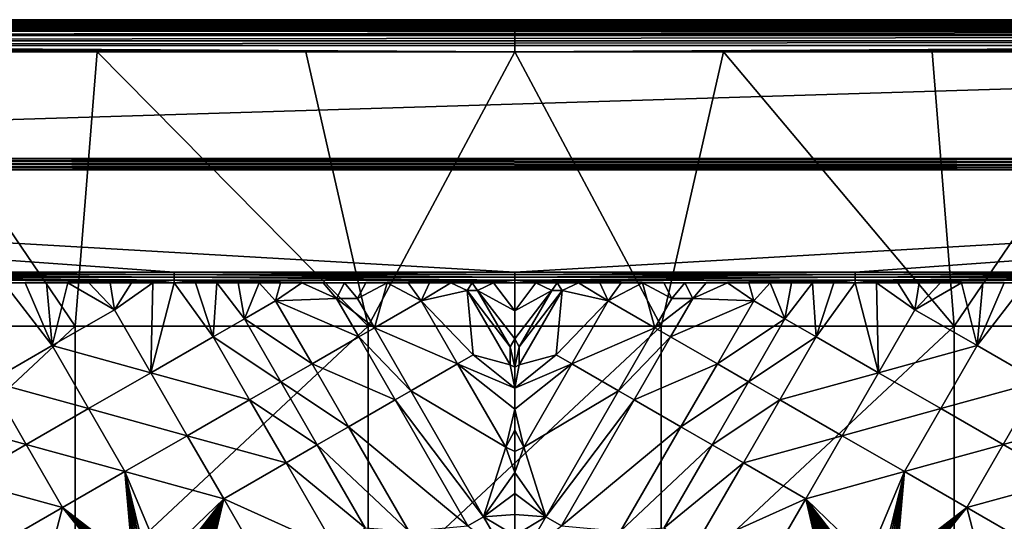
# Model space of a CAD drawing. Header units: inches. Extents: x -23.7 to 23.7, y -7.1 to 20.5.
# Tile 52 of 71: x -6.1 to 6, y 14.3 to 20.5. Entities that reach past the tile are written whole.
import ezdxf

# ---------------------------------------------------------------- set-up
doc = ezdxf.new("R2010")
doc.units = ezdxf.units.IN
doc.layers.get('0').update_dxf_attribs({"true_color": 0xc2ced6})

msp = doc.modelspace()

# ---------------------------------------------------------------- linework, layer by layer
for points in [[(0, 20.472), (-23.237, 20.341), (-23.368, 20.472), (0, 20.472)], [(-23.368, 20.472), (-23.315, 20.472), (0, 20.472), (-23.368, 20.472)], [(-23.33, 20.466), (23.315, 20.467), (23.315, 20.472), (-23.33, 20.466)], [(23.315, 20.472), (-23.315, 20.472), (-23.33, 20.466), (23.315, 20.472)], [(-23.33, 20.448), (23.315, 20.45), (23.315, 20.467), (-23.33, 20.448)], [(23.315, 20.467), (-23.33, 20.466), (-23.33, 20.448), (23.315, 20.467)], [(-23.315, 20.472), (23.315, 20.472), (23.342, 20.472), (-23.315, 20.472)], [(23.342, 20.472), (0, 20.472), (-23.315, 20.472), (23.342, 20.472)], [(0, 20.472), (-23.105, 20.21), (-23.237, 20.341), (0, 20.472)], [(0, 20.472), (0, 20.079), (-23.105, 20.21), (0, 20.472)], [(0, 20.079), (0, 20.472), (23.105, 20.21), (0, 20.079)], [(23.237, 20.341), (23.105, 20.21), (0, 20.472), (23.237, 20.341)], [(0, 20.472), (23.368, 20.472), (23.237, 20.341), (0, 20.472)], [(0, 20.472), (23.342, 20.472), (23.368, 20.472), (0, 20.472)], [(-23.33, 20.448), (23.315, 20.437), (23.315, 20.45), (-23.33, 20.448)], [(23.315, 20.437), (-23.33, 20.448), (-23.315, 20.421), (23.315, 20.437)], [(-23.326, 20.38), (23.315, 20.38), (23.315, 20.402), (-23.326, 20.38)], [(23.315, 20.402), (-23.315, 20.402), (-23.326, 20.38), (23.315, 20.402)], [(23.315, 20.38), (-23.326, 20.38), (-23.315, 20.356), (23.315, 20.38)], [(-23.315, 20.421), (23.315, 20.421), (23.315, 20.437), (-23.315, 20.421)], [(-23.315, 20.402), (23.315, 20.402), (23.315, 20.421), (-23.315, 20.402)], [(23.315, 20.421), (-23.315, 20.421), (-23.315, 20.402), (23.315, 20.421)], [(-23.315, 20.356), (23.315, 20.356), (23.315, 20.38), (-23.315, 20.356)], [(-23.315, 20.33), (23.315, 20.33), (23.315, 20.356), (-23.315, 20.33)], [(23.315, 20.356), (-23.315, 20.356), (-23.315, 20.33), (23.315, 20.356)], [(23.315, 20.273), (-23.327, 20.277), (-23.339, 20.214), (23.315, 20.273)], [(-23.339, 20.214), (23.315, 20.215), (23.315, 20.273), (-23.339, 20.214)], [(-23.327, 20.277), (23.315, 20.302), (23.315, 20.33), (-23.327, 20.277)], [(23.315, 20.33), (-23.315, 20.33), (-23.327, 20.277), (23.315, 20.33)], [(-23.327, 20.277), (23.315, 20.273), (23.315, 20.302), (-23.327, 20.277)], [(23.315, 20.215), (-23.339, 20.214), (-23.315, 20.157), (23.315, 20.215)], [(-23.315, 20.157), (23.315, 20.157), (23.315, 20.215), (-23.315, 20.157)], [(-23.315, 20.157), (-21.656, 18.775), (23.315, 20.157), (-23.315, 20.157)], [(-5.105, 20.079), (-23.105, 20.21), (-2.553, 20.079), (-5.105, 20.079)], [(-23.105, 20.21), (0, 20.079), (-2.553, 20.079), (-23.105, 20.21)], [(-7.658, 20.079), (-23.105, 20.21), (-5.105, 20.079), (-7.658, 20.079)], [(21.642, 18.776), (23.315, 20.157), (-21.656, 18.775), (21.642, 18.776)], [(23.105, 20.21), (2.553, 20.079), (0, 20.079), (23.105, 20.21)], [(2.553, 20.079), (23.105, 20.21), (5.105, 20.079), (2.553, 20.079)], [(23.105, 20.21), (7.658, 20.079), (5.105, 20.079), (23.105, 20.21)], [(-5.374, 16.725), (-8.957, 16.725), (-7.658, 20.079), (-5.374, 16.725)], [(-5.374, 16.725), (-7.658, 20.079), (-5.105, 20.079), (-5.374, 16.725)], [(-1.791, 16.725), (-5.374, 16.725), (-5.105, 20.079), (-1.791, 16.725)], [(-5.105, 20.079), (-2.553, 20.079), (-1.791, 16.725), (-5.105, 20.079)], [(-1.791, 16.725), (-2.553, 20.079), (0, 20.079), (-1.791, 16.725)], [(0, 20.079), (1.791, 16.725), (-1.791, 16.725), (0, 20.079)], [(0, 20.079), (2.553, 20.079), (1.791, 16.725), (0, 20.079)], [(5.374, 16.725), (1.791, 16.725), (2.553, 20.079), (5.374, 16.725)], [(2.553, 20.079), (5.105, 20.079), (5.374, 16.725), (2.553, 20.079)], [(7.658, 20.079), (5.374, 16.725), (5.105, 20.079), (7.658, 20.079)], [(7.658, 20.079), (8.957, 16.725), (5.374, 16.725), (7.658, 20.079)], [(-21.656, 18.775), (-21.655, 18.74), (21.642, 18.776), (-21.656, 18.775)], [(-21.655, 18.74), (21.642, 18.739), (21.642, 18.776), (-21.655, 18.74)], [(-21.655, 18.74), (-21.654, 18.704), (21.642, 18.739), (-21.655, 18.74)], [(21.642, 18.703), (21.642, 18.739), (-21.654, 18.704), (21.642, 18.703)], [(-21.654, 18.704), (-21.653, 18.67), (21.642, 18.703), (-21.654, 18.704)], [(-21.653, 18.67), (21.642, 18.668), (21.642, 18.703), (-21.653, 18.67)], [(-21.653, 18.67), (-21.642, 18.634), (21.642, 18.668), (-21.653, 18.67)], [(21.642, 18.634), (21.642, 18.668), (-21.642, 18.634), (21.642, 18.634)], [(-21.642, 18.634), (-8.328, 17.387), (-4.164, 17.386), (-21.642, 18.634)], [(0, 17.385), (-21.642, 18.634), (-4.164, 17.386), (0, 17.385)], [(-21.642, 18.634), (0, 17.385), (21.642, 18.634), (-21.642, 18.634)], [(0, 17.385), (4.164, 17.386), (21.642, 18.634), (0, 17.385)], [(4.164, 17.386), (8.328, 17.387), (21.642, 18.634), (4.164, 17.386)], [(-4.164, 17.386), (-8.328, 17.387), (-8.328, 17.355), (-4.164, 17.386)], [(-8.328, 17.355), (-4.164, 17.354), (-4.164, 17.386), (-8.328, 17.355)], [(-8.328, 17.355), (-8.328, 17.321), (-4.164, 17.321), (-8.328, 17.355)], [(-4.164, 17.321), (-4.164, 17.354), (-8.328, 17.355), (-4.164, 17.321)], [(0, 17.354), (0, 17.385), (-4.164, 17.386), (0, 17.354)], [(-4.164, 17.386), (-4.164, 17.354), (0, 17.354), (-4.164, 17.386)], [(-4.164, 17.354), (-4.164, 17.321), (0, 17.321), (-4.164, 17.354)], [(0, 17.321), (0, 17.354), (-4.164, 17.354), (0, 17.321)], [(0, 17.354), (4.164, 17.354), (4.164, 17.386), (0, 17.354)], [(4.164, 17.386), (0, 17.385), (0, 17.354), (4.164, 17.386)], [(4.164, 17.354), (0, 17.354), (0, 17.321), (4.164, 17.354)], [(0, 17.321), (4.164, 17.321), (4.164, 17.354), (0, 17.321)], [(8.328, 17.355), (8.328, 17.387), (4.164, 17.386), (8.328, 17.355)], [(4.164, 17.386), (4.164, 17.354), (8.328, 17.355), (4.164, 17.386)], [(8.328, 17.355), (4.164, 17.354), (4.164, 17.321), (8.328, 17.355)], [(4.164, 17.321), (8.328, 17.321), (8.328, 17.355), (4.164, 17.321)], [(-8.328, 17.321), (-8.328, 17.286), (-4.164, 17.287), (-8.328, 17.321)], [(-4.164, 17.287), (-4.164, 17.321), (-8.328, 17.321), (-4.164, 17.287)], [(-6.246, 17.252), (-4.164, 17.287), (-8.328, 17.286), (-6.246, 17.252)], [(-5.655, 16.486), (-6.246, 17.252), (-6.418, 16.046), (-5.655, 16.486)], [(-4.164, 17.287), (-6.246, 17.252), (-5.986, 17.252), (-4.164, 17.287)], [(-5.986, 17.252), (-6.246, 17.252), (-5.655, 16.486), (-5.986, 17.252)], [(-5.986, 17.252), (-5.725, 17.252), (-4.164, 17.287), (-5.986, 17.252)], [(-5.655, 16.486), (-5.725, 17.252), (-5.986, 17.252), (-5.655, 16.486)], [(-4.164, 17.287), (-5.725, 17.252), (-5.465, 17.252), (-4.164, 17.287)], [(-5.725, 17.252), (-5.655, 16.486), (-5.465, 17.252), (-5.725, 17.252)], [(-4.892, 16.925), (-5.465, 17.252), (-5.655, 16.486), (-4.892, 16.925)], [(-5.465, 17.252), (-5.205, 17.252), (-4.164, 17.287), (-5.465, 17.252)], [(-5.465, 17.252), (-4.892, 16.925), (-5.205, 17.252), (-5.465, 17.252)], [(-4.164, 17.287), (-5.205, 17.252), (-4.945, 17.252), (-4.164, 17.287)], [(-4.945, 17.252), (-5.205, 17.252), (-4.892, 16.925), (-4.945, 17.252)], [(-4.164, 17.287), (-4.945, 17.252), (-4.684, 17.252), (-4.164, 17.287)], [(-4.945, 17.252), (-4.892, 16.925), (-4.684, 17.252), (-4.945, 17.252)], [(-4.424, 17.252), (-4.684, 17.252), (-4.892, 16.925), (-4.424, 17.252)], [(-4.892, 16.925), (-4.448, 16.154), (-4.424, 17.252), (-4.892, 16.925)], [(-4.684, 17.252), (-4.424, 17.252), (-4.164, 17.287), (-4.684, 17.252)], [(-4.424, 17.252), (-4.448, 16.154), (-4.164, 17.253), (-4.424, 17.252)], [(-3.685, 16.594), (-4.164, 17.253), (-4.448, 16.154), (-3.685, 16.594)], [(-4.164, 17.287), (-4.424, 17.252), (-4.164, 17.253), (-4.164, 17.287)], [(0, 17.288), (0, 17.321), (-4.164, 17.321), (0, 17.288)], [(-4.164, 17.321), (-4.164, 17.287), (0, 17.288), (-4.164, 17.321)], [(-4.164, 17.287), (-2.082, 17.253), (0, 17.288), (-4.164, 17.287)], [(-4.164, 17.287), (-2.342, 17.253), (-2.082, 17.253), (-4.164, 17.287)], [(-4.164, 17.287), (-2.863, 17.253), (-2.602, 17.253), (-4.164, 17.287)], [(-4.164, 17.287), (-3.383, 17.253), (-3.123, 17.253), (-4.164, 17.287)], [(-4.164, 17.287), (-3.643, 17.253), (-3.383, 17.253), (-4.164, 17.287)], [(-3.123, 17.253), (-2.863, 17.253), (-4.164, 17.287), (-3.123, 17.253)], [(-4.164, 17.287), (-4.164, 17.253), (-3.904, 17.253), (-4.164, 17.287)], [(-3.904, 17.253), (-3.643, 17.253), (-4.164, 17.287), (-3.904, 17.253)], [(-2.602, 17.253), (-2.342, 17.253), (-4.164, 17.287), (-2.602, 17.253)], [(-3.685, 16.594), (-3.904, 17.253), (-4.164, 17.253), (-3.685, 16.594)], [(-3.904, 17.253), (-3.685, 16.594), (-3.643, 17.253), (-3.904, 17.253)], [(-3.685, 16.594), (-3.304, 16.814), (-3.643, 17.253), (-3.685, 16.594)], [(-3.383, 17.253), (-3.643, 17.253), (-3.304, 16.814), (-3.383, 17.253)], [(-3.304, 16.814), (-3.123, 17.253), (-3.383, 17.253), (-3.304, 16.814)], [(-2.923, 17.034), (-3.123, 17.253), (-3.304, 16.814), (-2.923, 17.034)], [(-3.123, 17.253), (-2.923, 17.034), (-2.863, 17.253), (-3.123, 17.253)], [(-2.602, 17.253), (-2.863, 17.253), (-2.923, 17.034), (-2.602, 17.253)], [(-2.177, 17.062), (-2.602, 17.253), (-2.923, 17.034), (-2.177, 17.062)], [(-2.602, 17.253), (-2.177, 17.062), (-2.342, 17.253), (-2.602, 17.253)], [(-2.342, 17.253), (-2.177, 17.062), (-2.082, 17.253), (-2.342, 17.253)], [(-1.923, 17.062), (-2.082, 17.253), (-2.177, 17.062), (-1.923, 17.062)], [(0, 17.288), (-2.082, 17.253), (-1.822, 17.253), (0, 17.288)], [(-2.082, 17.253), (-1.923, 17.062), (-1.822, 17.253), (-2.082, 17.253)], [(-1.561, 17.253), (-1.822, 17.253), (-1.923, 17.062), (-1.561, 17.253)], [(-1.923, 17.062), (-1.715, 16.703), (-1.561, 17.253), (-1.923, 17.062)], [(-1.822, 17.253), (-1.561, 17.253), (0, 17.288), (-1.822, 17.253)], [(-1.561, 17.253), (-1.715, 16.703), (-1.143, 17.033), (-1.561, 17.253)], [(0, 17.288), (-1.561, 17.253), (-1.301, 17.253), (0, 17.288)], [(-1.143, 17.033), (-1.301, 17.253), (-1.561, 17.253), (-1.143, 17.033)], [(-1.301, 17.253), (-1.041, 17.253), (0, 17.288), (-1.301, 17.253)], [(-1.301, 17.253), (-1.143, 17.033), (-1.041, 17.253), (-1.301, 17.253)], [(-1.041, 17.253), (-1.143, 17.033), (-0.781, 17.253), (-1.041, 17.253)], [(-0.58, 17.158), (-0.781, 17.253), (-1.143, 17.033), (-0.58, 17.158)], [(0, 17.288), (-1.041, 17.253), (-0.781, 17.253), (0, 17.288)], [(0, 17.288), (-0.781, 17.253), (-0.52, 17.253), (0, 17.288)], [(-0.58, 17.158), (-0.52, 17.253), (-0.781, 17.253), (-0.58, 17.158)], [(-0.58, 17.158), (-0.453, 17.158), (-0.52, 17.253), (-0.58, 17.158)], [(-0.52, 17.253), (-0.26, 17.253), (0, 17.288), (-0.52, 17.253)], [(-0.52, 17.253), (-0.453, 17.158), (-0.26, 17.253), (-0.52, 17.253)], [(-0.26, 17.253), (-0.453, 17.158), (0, 16.91), (-0.26, 17.253)], [(0, 17.288), (-0.26, 17.253), (0, 17.254), (0, 17.288)], [(-0.26, 17.253), (0, 16.91), (0, 17.254), (-0.26, 17.253)], [(0, 17.288), (4.164, 17.287), (4.164, 17.321), (0, 17.288)], [(4.164, 17.321), (0, 17.321), (0, 17.288), (4.164, 17.321)], [(0, 17.288), (0, 17.254), (0.26, 17.253), (0, 17.288)], [(0, 17.288), (0.52, 17.253), (0.781, 17.253), (0, 17.288)], [(0, 17.288), (0.781, 17.253), (1.041, 17.253), (0, 17.288)], [(0.52, 17.253), (0, 17.288), (0.26, 17.253), (0.52, 17.253)], [(0, 17.288), (1.301, 17.253), (1.561, 17.253), (0, 17.288)], [(0, 17.288), (1.822, 17.253), (2.082, 17.253), (0, 17.288)], [(1.822, 17.253), (0, 17.288), (1.561, 17.253), (1.822, 17.253)], [(1.301, 17.253), (0, 17.288), (1.041, 17.253), (1.301, 17.253)], [(4.164, 17.287), (0, 17.288), (2.082, 17.253), (4.164, 17.287)], [(0.26, 17.253), (0, 17.254), (0, 16.91), (0.26, 17.253)], [(0.26, 17.253), (0, 16.91), (0.453, 17.158), (0.26, 17.253)], [(0.52, 17.253), (0.26, 17.253), (0.453, 17.158), (0.52, 17.253)], [(0.58, 17.158), (0.52, 17.253), (0.453, 17.158), (0.58, 17.158)], [(0.58, 17.158), (0.781, 17.253), (0.52, 17.253), (0.58, 17.158)], [(0.58, 17.158), (1.143, 17.033), (0.781, 17.253), (0.58, 17.158)], [(1.041, 17.253), (0.781, 17.253), (1.143, 17.033), (1.041, 17.253)], [(1.301, 17.253), (1.041, 17.253), (1.143, 17.033), (1.301, 17.253)], [(1.143, 17.033), (1.561, 17.253), (1.301, 17.253), (1.143, 17.033)], [(1.561, 17.253), (1.143, 17.033), (1.715, 16.703), (1.561, 17.253)], [(1.561, 17.253), (1.923, 17.062), (1.822, 17.253), (1.561, 17.253)], [(1.923, 17.062), (1.561, 17.253), (1.715, 16.703), (1.923, 17.062)], [(2.082, 17.253), (1.822, 17.253), (1.923, 17.062), (2.082, 17.253)], [(1.923, 17.062), (2.177, 17.062), (2.082, 17.253), (1.923, 17.062)], [(4.164, 17.287), (2.082, 17.253), (2.342, 17.253), (4.164, 17.287)], [(2.342, 17.253), (2.082, 17.253), (2.177, 17.062), (2.342, 17.253)], [(2.602, 17.253), (2.342, 17.253), (2.177, 17.062), (2.602, 17.253)], [(2.177, 17.062), (2.923, 17.034), (2.602, 17.253), (2.177, 17.062)], [(2.602, 17.253), (4.164, 17.287), (2.342, 17.253), (2.602, 17.253)], [(4.164, 17.287), (2.602, 17.253), (2.863, 17.253), (4.164, 17.287)], [(2.602, 17.253), (2.923, 17.034), (2.863, 17.253), (2.602, 17.253)], [(3.123, 17.253), (4.164, 17.287), (2.863, 17.253), (3.123, 17.253)], [(3.123, 17.253), (2.863, 17.253), (2.923, 17.034), (3.123, 17.253)], [(2.923, 17.034), (3.304, 16.814), (3.123, 17.253), (2.923, 17.034)], [(4.164, 17.287), (3.123, 17.253), (3.383, 17.253), (4.164, 17.287)], [(3.304, 16.814), (3.383, 17.253), (3.123, 17.253), (3.304, 16.814)], [(3.383, 17.253), (3.304, 16.814), (3.643, 17.253), (3.383, 17.253)], [(3.685, 16.594), (3.643, 17.253), (3.304, 16.814), (3.685, 16.594)], [(4.164, 17.287), (3.383, 17.253), (3.643, 17.253), (4.164, 17.287)], [(3.904, 17.253), (4.164, 17.287), (3.643, 17.253), (3.904, 17.253)], [(3.904, 17.253), (3.643, 17.253), (3.685, 16.594), (3.904, 17.253)], [(3.685, 16.594), (4.164, 17.253), (3.904, 17.253), (3.685, 16.594)], [(3.685, 16.594), (4.448, 16.154), (4.164, 17.253), (3.685, 16.594)], [(4.164, 17.287), (3.904, 17.253), (4.164, 17.253), (4.164, 17.287)], [(8.328, 17.321), (4.164, 17.321), (4.164, 17.287), (8.328, 17.321)], [(4.164, 17.287), (8.328, 17.286), (8.328, 17.321), (4.164, 17.287)], [(4.164, 17.287), (4.164, 17.253), (4.424, 17.252), (4.164, 17.287)], [(4.164, 17.287), (4.684, 17.252), (4.945, 17.252), (4.164, 17.287)], [(4.164, 17.287), (4.945, 17.252), (5.205, 17.252), (4.164, 17.287)], [(4.684, 17.252), (4.164, 17.287), (4.424, 17.252), (4.684, 17.252)], [(4.164, 17.287), (5.465, 17.252), (5.725, 17.252), (4.164, 17.287)], [(4.164, 17.287), (5.986, 17.252), (6.246, 17.252), (4.164, 17.287)], [(5.986, 17.252), (4.164, 17.287), (5.725, 17.252), (5.986, 17.252)], [(5.465, 17.252), (4.164, 17.287), (5.205, 17.252), (5.465, 17.252)], [(6.246, 17.252), (8.328, 17.286), (4.164, 17.287), (6.246, 17.252)], [(4.424, 17.252), (4.164, 17.253), (4.448, 16.154), (4.424, 17.252)], [(4.424, 17.252), (4.892, 16.925), (4.684, 17.252), (4.424, 17.252)], [(4.892, 16.925), (4.424, 17.252), (4.448, 16.154), (4.892, 16.925)], [(4.945, 17.252), (4.684, 17.252), (4.892, 16.925), (4.945, 17.252)], [(4.945, 17.252), (4.892, 16.925), (5.205, 17.252), (4.945, 17.252)], [(5.465, 17.252), (5.205, 17.252), (4.892, 16.925), (5.465, 17.252)], [(4.892, 16.925), (5.655, 16.486), (5.465, 17.252), (4.892, 16.925)], [(5.725, 17.252), (5.465, 17.252), (5.655, 16.486), (5.725, 17.252)], [(5.986, 17.252), (5.655, 16.486), (6.246, 17.252), (5.986, 17.252)], [(5.655, 16.486), (5.986, 17.252), (5.725, 17.252), (5.655, 16.486)], [(5.655, 16.486), (6.418, 16.046), (6.246, 17.252), (5.655, 16.486)], [(-0.58, 17.158), (-1.143, 17.033), (-0.508, 16.372), (-0.58, 17.158)], [(-0.055, 16.249), (-0.58, 17.158), (-0.508, 16.372), (-0.055, 16.249)], [(-0.58, 17.158), (-0.055, 16.249), (-0.055, 16.469), (-0.58, 17.158)], [(-0.055, 16.469), (-0.453, 17.158), (-0.58, 17.158), (-0.055, 16.469)], [(-0.453, 17.158), (-0.055, 16.469), (0, 16.567), (-0.453, 17.158)], [(0, 16.567), (0, 16.91), (-0.453, 17.158), (0, 16.567)], [(0.453, 17.158), (0, 16.567), (0.055, 16.469), (0.453, 17.158)], [(0, 16.567), (0.453, 17.158), (0, 16.91), (0, 16.567)], [(0.055, 16.249), (0.508, 16.372), (0.58, 17.158), (0.055, 16.249)], [(0.58, 17.158), (0.453, 17.158), (0.055, 16.469), (0.58, 17.158)], [(0.055, 16.469), (0.055, 16.249), (0.58, 17.158), (0.055, 16.469)], [(0.58, 17.158), (0.508, 16.372), (1.143, 17.033), (0.58, 17.158)], [(-2.478, 16.263), (-2.923, 17.034), (-3.304, 16.814), (-2.478, 16.263)], [(-1.906, 16.593), (-2.177, 17.062), (-2.923, 17.034), (-1.906, 16.593)], [(-2.923, 17.034), (-2.478, 16.263), (-1.906, 16.593), (-2.923, 17.034)], [(-2.177, 17.062), (-1.906, 16.593), (-1.715, 16.703), (-2.177, 17.062)], [(-1.715, 16.703), (-1.923, 17.062), (-2.177, 17.062), (-1.715, 16.703)], [(-0.698, 16.262), (-1.143, 17.033), (-1.715, 16.703), (-0.698, 16.262)], [(-1.143, 17.033), (-0.698, 16.262), (-0.508, 16.372), (-1.143, 17.033)], [(1.143, 17.033), (0.508, 16.372), (0.698, 16.262), (1.143, 17.033)], [(1.715, 16.703), (1.143, 17.033), (0.698, 16.262), (1.715, 16.703)], [(2.177, 17.062), (1.923, 17.062), (1.715, 16.703), (2.177, 17.062)], [(1.715, 16.703), (1.906, 16.593), (2.177, 17.062), (1.715, 16.703)], [(2.923, 17.034), (2.177, 17.062), (1.906, 16.593), (2.923, 17.034)], [(1.906, 16.593), (2.478, 16.263), (2.923, 17.034), (1.906, 16.593)], [(2.478, 16.263), (3.304, 16.814), (2.923, 17.034), (2.478, 16.263)], [(-4.448, 16.154), (-4.892, 16.925), (-5.655, 16.486), (-4.448, 16.154)], [(5.655, 16.486), (4.892, 16.925), (4.448, 16.154), (5.655, 16.486)], [(-2.859, 16.043), (-3.304, 16.814), (-3.685, 16.594), (-2.859, 16.043)], [(-3.304, 16.814), (-2.859, 16.043), (-2.478, 16.263), (-3.304, 16.814)], [(3.304, 16.814), (2.478, 16.263), (2.859, 16.043), (3.304, 16.814)], [(3.685, 16.594), (3.304, 16.814), (2.859, 16.043), (3.685, 16.594)], [(-8.957, 13.371), (-8.957, 16.725), (-5.374, 16.725), (-8.957, 13.371)], [(-5.374, 16.725), (-5.374, 13.371), (-8.957, 13.371), (-5.374, 16.725)], [(-5.374, 13.371), (-5.374, 16.725), (-1.791, 16.725), (-5.374, 13.371)], [(-1.791, 16.725), (-1.791, 13.371), (-5.374, 13.371), (-1.791, 16.725)], [(-1.27, 15.933), (-1.715, 16.703), (-1.906, 16.593), (-1.27, 15.933)], [(-1.791, 13.371), (-1.791, 16.725), (1.791, 16.725), (-1.791, 13.371)], [(1.791, 16.725), (1.791, 13.371), (-1.791, 13.371), (1.791, 16.725)], [(-1.715, 16.703), (-1.27, 15.933), (-0.698, 16.262), (-1.715, 16.703)], [(0.698, 16.262), (1.27, 15.933), (1.715, 16.703), (0.698, 16.262)], [(1.906, 16.593), (1.715, 16.703), (1.27, 15.933), (1.906, 16.593)], [(1.791, 13.371), (1.791, 16.725), (5.374, 16.725), (1.791, 13.371)], [(5.374, 16.725), (5.374, 13.371), (1.791, 13.371), (5.374, 16.725)], [(5.374, 13.371), (5.374, 16.725), (8.957, 16.725), (5.374, 13.371)], [(-3.241, 15.823), (-3.685, 16.594), (-4.448, 16.154), (-3.241, 15.823)], [(-3.685, 16.594), (-3.241, 15.823), (-2.859, 16.043), (-3.685, 16.594)], [(-1.461, 15.823), (-1.906, 16.593), (-2.478, 16.263), (-1.461, 15.823)], [(-1.906, 16.593), (-1.461, 15.823), (-1.27, 15.933), (-1.906, 16.593)], [(0, 16.567), (-0.055, 16.469), (0, 16.223), (0, 16.567)], [(0, 16.567), (0, 16.223), (0.055, 16.469), (0, 16.567)], [(1.27, 15.933), (1.461, 15.823), (1.906, 16.593), (1.27, 15.933)], [(2.478, 16.263), (1.906, 16.593), (1.461, 15.823), (2.478, 16.263)], [(2.859, 16.043), (3.241, 15.823), (3.685, 16.594), (2.859, 16.043)], [(4.448, 16.154), (3.685, 16.594), (3.241, 15.823), (4.448, 16.154)], [(-5.21, 15.715), (-5.655, 16.486), (-6.418, 16.046), (-5.21, 15.715)], [(-5.655, 16.486), (-5.21, 15.715), (-4.448, 16.154), (-5.655, 16.486)], [(-0.055, 16.469), (-0.055, 16.249), (0, 16.223), (-0.055, 16.469)], [(0.055, 16.469), (0, 16.223), (0.055, 16.249), (0.055, 16.469)], [(4.448, 16.154), (5.21, 15.715), (5.655, 16.486), (4.448, 16.154)], [(6.418, 16.046), (5.655, 16.486), (5.21, 15.715), (6.418, 16.046)], [(-2.033, 15.493), (-2.478, 16.263), (-2.859, 16.043), (-2.033, 15.493)], [(-2.478, 16.263), (-2.033, 15.493), (-1.461, 15.823), (-2.478, 16.263)], [(-0.11, 15.244), (-0.698, 16.262), (-1.27, 15.933), (-0.11, 15.244)], [(0, 15.965), (-0.508, 16.372), (-0.698, 16.262), (0, 15.965)], [(0, 15.708), (-0.698, 16.262), (-0.11, 15.244), (0, 15.708)], [(0, 15.965), (-0.698, 16.262), (0, 15.708), (0, 15.965)], [(-0.508, 16.372), (0, 15.965), (-0.055, 16.249), (-0.508, 16.372)], [(0.508, 16.372), (0.055, 16.249), (0, 15.965), (0.508, 16.372)], [(0, 15.965), (0.698, 16.262), (0.508, 16.372), (0, 15.965)], [(0, 15.708), (0.11, 15.244), (0.698, 16.262), (0, 15.708)], [(0, 15.965), (0, 15.708), (0.698, 16.262), (0, 15.965)], [(0.11, 15.244), (1.27, 15.933), (0.698, 16.262), (0.11, 15.244)], [(1.461, 15.823), (2.033, 15.493), (2.478, 16.263), (1.461, 15.823)], [(2.859, 16.043), (2.478, 16.263), (2.033, 15.493), (2.859, 16.043)], [(-4.003, 15.384), (-4.448, 16.154), (-5.21, 15.715), (-4.003, 15.384)], [(-4.448, 16.154), (-4.003, 15.384), (-3.241, 15.823), (-4.448, 16.154)], [(0, 15.965), (0, 16.223), (-0.055, 16.249), (0, 15.965)], [(0, 15.965), (0.055, 16.249), (0, 16.223), (0, 15.965)], [(3.241, 15.823), (4.003, 15.384), (4.448, 16.154), (3.241, 15.823)], [(5.21, 15.715), (4.448, 16.154), (4.003, 15.384), (5.21, 15.715)], [(-5.973, 15.275), (-6.418, 16.046), (-7.18, 15.607), (-5.973, 15.275)], [(-6.418, 16.046), (-5.973, 15.275), (-5.21, 15.715), (-6.418, 16.046)], [(-2.414, 15.273), (-2.859, 16.043), (-3.241, 15.823), (-2.414, 15.273)], [(-2.859, 16.043), (-2.414, 15.273), (-2.033, 15.493), (-2.859, 16.043)], [(2.033, 15.493), (2.414, 15.273), (2.859, 16.043), (2.033, 15.493)], [(3.241, 15.823), (2.859, 16.043), (2.414, 15.273), (3.241, 15.823)], [(5.21, 15.715), (5.973, 15.275), (6.418, 16.046), (5.21, 15.715)], [(7.18, 15.607), (6.418, 16.046), (5.973, 15.275), (7.18, 15.607)], [(-0.38, 14.391), (-1.27, 15.933), (-1.461, 15.823), (-0.38, 14.391)], [(-1.27, 15.933), (-0.38, 14.391), (-0.11, 15.244), (-1.27, 15.933)], [(1.27, 15.933), (0.11, 15.244), (0.38, 14.391), (1.27, 15.933)], [(1.461, 15.823), (1.27, 15.933), (0.38, 14.391), (1.461, 15.823)], [(-2.796, 15.053), (-3.241, 15.823), (-4.003, 15.384), (-2.796, 15.053)], [(-3.241, 15.823), (-2.796, 15.053), (-2.414, 15.273), (-3.241, 15.823)], [(-0.571, 14.281), (-1.461, 15.823), (-2.033, 15.493), (-0.571, 14.281)], [(-1.461, 15.823), (-0.571, 14.281), (-0.38, 14.391), (-1.461, 15.823)], [(0.38, 14.391), (0.571, 14.281), (1.461, 15.823), (0.38, 14.391)], [(2.033, 15.493), (1.461, 15.823), (0.571, 14.281), (2.033, 15.493)], [(2.414, 15.273), (2.796, 15.053), (3.241, 15.823), (2.414, 15.273)], [(4.003, 15.384), (3.241, 15.823), (2.796, 15.053), (4.003, 15.384)], [(-4.766, 14.944), (-5.21, 15.715), (-5.973, 15.275), (-4.766, 14.944)], [(-5.21, 15.715), (-4.766, 14.944), (-4.003, 15.384), (-5.21, 15.715)], [(0, 15.45), (0, 15.708), (-0.11, 15.244), (0, 15.45)], [(0, 15.45), (0.11, 15.244), (0, 15.708), (0, 15.45)], [(4.003, 15.384), (4.766, 14.944), (5.21, 15.715), (4.003, 15.384)], [(5.973, 15.275), (5.21, 15.715), (4.766, 14.944), (5.973, 15.275)], [(-7.18, 15.607), (-6.736, 14.836), (-5.973, 15.275), (-7.18, 15.607)], [(5.973, 15.275), (6.736, 14.836), (7.18, 15.607), (5.973, 15.275)], [(-1.295, 14.214), (-2.033, 15.493), (-2.414, 15.273), (-1.295, 14.214)], [(-2.033, 15.493), (-1.295, 14.214), (-0.571, 14.281), (-2.033, 15.493)], [(0, 15.45), (-0.11, 15.244), (0, 15.192), (0, 15.45)], [(0, 15.45), (0, 15.192), (0.11, 15.244), (0, 15.45)], [(0.571, 14.281), (1.295, 14.214), (2.033, 15.493), (0.571, 14.281)], [(2.414, 15.273), (2.033, 15.493), (1.295, 14.214), (2.414, 15.273)], [(-3.558, 14.613), (-4.003, 15.384), (-4.766, 14.944), (-3.558, 14.613)], [(-4.003, 15.384), (-3.558, 14.613), (-2.796, 15.053), (-4.003, 15.384)], [(2.796, 15.053), (3.558, 14.613), (4.003, 15.384), (2.796, 15.053)], [(3.558, 14.613), (4.766, 14.944), (4.003, 15.384), (3.558, 14.613)], [(-5.528, 14.504), (-5.973, 15.275), (-6.736, 14.836), (-5.528, 14.504)], [(-5.973, 15.275), (-5.528, 14.504), (-4.766, 14.944), (-5.973, 15.275)], [(-1.828, 14.258), (-2.414, 15.273), (-2.796, 15.053), (-1.828, 14.258)], [(-2.414, 15.273), (-1.828, 14.258), (-1.295, 14.214), (-2.414, 15.273)], [(0, 14.935), (-0.11, 15.244), (-0.38, 14.391), (0, 14.935)], [(0, 14.935), (0, 15.192), (-0.11, 15.244), (0, 14.935)], [(0, 14.935), (0.38, 14.391), (0.11, 15.244), (0, 14.935)], [(0, 14.935), (0.11, 15.244), (0, 15.192), (0, 14.935)], [(1.295, 14.214), (1.828, 14.258), (2.414, 15.273), (1.295, 14.214)], [(2.796, 15.053), (2.414, 15.273), (1.828, 14.258), (2.796, 15.053)], [(4.766, 14.944), (5.528, 14.504), (5.973, 15.275), (4.766, 14.944)], [(6.736, 14.836), (5.973, 15.275), (5.528, 14.504), (6.736, 14.836)], [(-2.183, 13.991), (-2.796, 15.053), (-3.558, 14.613), (-2.183, 13.991)], [(-2.796, 15.053), (-2.183, 13.991), (-1.828, 14.258), (-2.796, 15.053)], [(1.828, 14.258), (2.183, 13.991), (2.796, 15.053), (1.828, 14.258)], [(2.183, 13.991), (3.558, 14.613), (2.796, 15.053), (2.183, 13.991)], [(-4.766, 14.944), (-5.528, 14.504), (-4.669, 13.839), (-4.766, 14.944)], [(-4.638, 13.853), (-4.766, 14.944), (-4.669, 13.839), (-4.638, 13.853)], [(-4.606, 13.863), (-4.574, 13.87), (-4.766, 14.944), (-4.606, 13.863)], [(-4.574, 13.87), (-4.541, 13.875), (-4.766, 14.944), (-4.574, 13.87)], [(-4.541, 13.875), (-4.507, 13.876), (-4.766, 14.944), (-4.541, 13.875)], [(-4.766, 14.944), (-4.317, 13.876), (-3.558, 14.613), (-4.766, 14.944)], [(-4.507, 13.876), (-4.317, 13.876), (-4.766, 14.944), (-4.507, 13.876)], [(-4.766, 14.944), (-4.638, 13.853), (-4.606, 13.863), (-4.766, 14.944)], [(0, 14.935), (-0.38, 14.391), (0, 14.677), (0, 14.935)], [(0, 14.935), (0, 14.677), (0.38, 14.391), (0, 14.935)], [(3.558, 14.613), (4.317, 13.876), (4.766, 14.944), (3.558, 14.613)], [(4.507, 13.876), (4.766, 14.944), (4.317, 13.876), (4.507, 13.876)], [(4.539, 13.86), (4.766, 14.944), (4.507, 13.876), (4.539, 13.86)], [(4.574, 13.87), (4.766, 14.944), (4.539, 13.86), (4.574, 13.87)], [(4.606, 13.863), (4.766, 14.944), (4.574, 13.87), (4.606, 13.863)], [(4.638, 13.853), (4.766, 14.944), (4.606, 13.863), (4.638, 13.853)], [(4.766, 14.944), (4.638, 13.853), (4.669, 13.839), (4.766, 14.944)], [(4.766, 14.944), (4.669, 13.839), (5.528, 14.504), (4.766, 14.944)], [(-6.736, 14.836), (-6.291, 14.065), (-5.528, 14.504), (-6.736, 14.836)], [(5.528, 14.504), (6.291, 14.065), (6.736, 14.836), (5.528, 14.504)], [(-3.558, 14.613), (-4.317, 13.876), (-4.127, 13.876), (-3.558, 14.613)], [(-3.558, 14.613), (-4.127, 13.876), (-4.095, 13.86), (-3.558, 14.613)], [(-3.558, 14.613), (-4.095, 13.86), (-4.06, 13.871), (-3.558, 14.613)], [(-3.558, 14.613), (-4.06, 13.871), (-4.028, 13.863), (-3.558, 14.613)], [(-3.558, 14.613), (-4.028, 13.863), (-3.996, 13.853), (-3.558, 14.613)], [(-3.558, 14.613), (-3.996, 13.853), (-3.966, 13.84), (-3.558, 14.613)], [(-3.558, 14.613), (-3.966, 13.84), (-3.937, 13.824), (-3.558, 14.613)], [(-3.558, 14.613), (-3.937, 13.824), (-3.909, 13.804), (-3.558, 14.613)], [(-3.558, 14.613), (-3.909, 13.804), (-3.884, 13.782), (-3.558, 14.613)], [(-3.558, 14.613), (-3.884, 13.782), (-3.862, 13.758), (-3.558, 14.613)], [(-3.862, 13.758), (-3.842, 13.731), (-3.558, 14.613), (-3.862, 13.758)], [(-3.842, 13.731), (-3.825, 13.702), (-3.558, 14.613), (-3.842, 13.731)], [(-3.558, 14.613), (-3.825, 13.702), (-3.811, 13.672), (-3.558, 14.613)], [(-3.811, 13.672), (-3.801, 13.64), (-3.558, 14.613), (-3.811, 13.672)], [(-3.801, 13.64), (-3.793, 13.608), (-3.558, 14.613), (-3.801, 13.64)], [(-2.41, 12.624), (-3.558, 14.613), (-3.793, 13.608), (-2.41, 12.624)], [(-3.558, 14.613), (-2.41, 12.624), (-2.183, 13.991), (-3.558, 14.613)], [(-0.38, 14.391), (0, 14.42), (0, 14.677), (-0.38, 14.391)], [(0.38, 14.391), (0, 14.677), (0, 14.42), (0.38, 14.391)], [(3.558, 14.613), (2.183, 13.991), (2.41, 12.624), (3.558, 14.613)], [(2.41, 12.624), (3.793, 13.608), (3.558, 14.613), (2.41, 12.624)], [(3.558, 14.613), (4.093, 13.875), (4.127, 13.876), (3.558, 14.613)], [(4.127, 13.876), (4.317, 13.876), (3.558, 14.613), (4.127, 13.876)], [(3.558, 14.613), (4.028, 13.863), (4.06, 13.871), (3.558, 14.613)], [(3.558, 14.613), (3.996, 13.853), (4.028, 13.863), (3.558, 14.613)], [(3.558, 14.613), (3.909, 13.804), (3.937, 13.824), (3.558, 14.613)], [(3.558, 14.613), (3.937, 13.824), (3.966, 13.84), (3.558, 14.613)], [(3.558, 14.613), (3.966, 13.84), (3.996, 13.853), (3.558, 14.613)], [(3.558, 14.613), (4.06, 13.871), (4.093, 13.875), (3.558, 14.613)], [(3.558, 14.613), (3.884, 13.782), (3.909, 13.804), (3.558, 14.613)], [(3.558, 14.613), (3.862, 13.758), (3.884, 13.782), (3.558, 14.613)], [(3.801, 13.64), (3.558, 14.613), (3.793, 13.608), (3.801, 13.64)], [(3.862, 13.758), (3.558, 14.613), (3.842, 13.731), (3.862, 13.758)], [(3.842, 13.731), (3.558, 14.613), (3.825, 13.702), (3.842, 13.731)], [(3.558, 14.613), (3.811, 13.672), (3.825, 13.702), (3.558, 14.613)], [(3.811, 13.672), (3.558, 14.613), (3.801, 13.64), (3.811, 13.672)], [(-5.528, 14.504), (-6.291, 14.065), (-5.846, 13.294), (-5.528, 14.504)], [(-5.528, 14.504), (-5.846, 13.294), (-4.833, 13.639), (-5.528, 14.504)], [(-4.75, 13.781), (-5.528, 14.504), (-4.772, 13.757), (-4.75, 13.781)], [(-4.792, 13.73), (-4.772, 13.757), (-5.528, 14.504), (-4.792, 13.73)], [(-4.792, 13.73), (-5.528, 14.504), (-4.809, 13.701), (-4.792, 13.73)], [(-4.725, 13.803), (-5.528, 14.504), (-4.75, 13.781), (-4.725, 13.803)], [(-4.809, 13.701), (-5.528, 14.504), (-4.823, 13.67), (-4.809, 13.701)], [(-5.528, 14.504), (-4.833, 13.639), (-4.823, 13.67), (-5.528, 14.504)], [(-4.698, 13.823), (-4.669, 13.839), (-5.528, 14.504), (-4.698, 13.823)], [(-4.725, 13.803), (-4.698, 13.823), (-5.528, 14.504), (-4.725, 13.803)], [(4.698, 13.823), (5.528, 14.504), (4.669, 13.839), (4.698, 13.823)], [(4.698, 13.823), (4.725, 13.803), (5.528, 14.504), (4.698, 13.823)], [(4.75, 13.781), (5.528, 14.504), (4.725, 13.803), (4.75, 13.781)], [(5.528, 14.504), (4.75, 13.781), (4.772, 13.757), (5.528, 14.504)], [(4.792, 13.73), (5.528, 14.504), (4.772, 13.757), (4.792, 13.73)], [(4.809, 13.701), (5.528, 14.504), (4.792, 13.73), (4.809, 13.701)], [(4.809, 13.701), (4.823, 13.67), (5.528, 14.504), (4.809, 13.701)], [(4.823, 13.67), (4.833, 13.639), (5.528, 14.504), (4.823, 13.67)], [(5.528, 14.504), (4.833, 13.639), (5.846, 13.294), (5.528, 14.504)], [(5.528, 14.504), (5.846, 13.294), (6.291, 14.065), (5.528, 14.504)], [(-0.571, 14.281), (-0.11, 13.924), (-0.38, 14.391), (-0.571, 14.281)], [(0, 14.162), (0, 14.42), (-0.38, 14.391), (0, 14.162)], [(-0.11, 13.924), (0, 14.162), (-0.38, 14.391), (-0.11, 13.924)], [(0, 14.162), (0.38, 14.391), (0, 14.42), (0, 14.162)], [(0.11, 13.924), (0.38, 14.391), (0, 14.162), (0.11, 13.924)], [(0.571, 14.281), (0.38, 14.391), (0.11, 13.924), (0.571, 14.281)]]:
    msp.add_lwpolyline(points)

doc.saveas('drawing.dxf')
